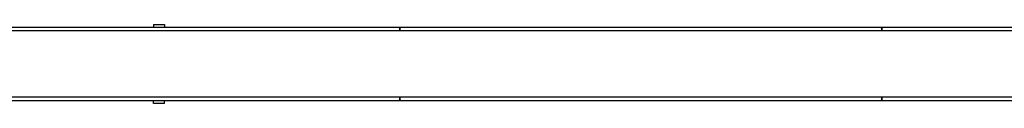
# Model space of a CAD drawing. Header units: millimetres. Extents: x 0 to 420, y 0 to 297.
# Tile 3 of 18: x 130.43 to 198.19, y 102.11 to 107.55. Entities that reach past the tile are written whole.
import ezdxf

# ---------------------------------------------------------------- set-up
doc = ezdxf.new("R2010")
doc.units = ezdxf.units.MM

msp = doc.modelspace()

# ---------------------------------------------------------------- linework, layer by layer
at = {"color": 7, "linetype": 'Continuous', "lineweight": 25}
for p, q in [((223.3925, 107.10608), (56.6075, 107.10608)), ((60.47388, 107.37142), (219.52612, 107.37142)), ((156.51171, 107.33352), (123.48829, 107.33352)), ((139.63611, 107.55337), (140.39422, 107.55337)), ((139.63611, 107.55337), (139.63611, 107.37142)), ((140.39422, 107.55337), (140.39422, 107.37142)), ((156.51171, 107.33352), (156.66334, 107.33352)), ((156.58753, 107.25771), (156.58753, 107.10608)), ((156.58753, 107.10608), (156.58753, 107.25771)), ((189.68677, 107.33352), (156.66334, 107.33352)), ((189.68677, 107.33352), (189.83839, 107.33352)), ((189.76258, 107.10608), (189.76258, 107.25771)), ((189.76258, 107.25771), (189.76258, 107.10608)), ((222.86182, 107.33352), (189.83839, 107.33352)), ((223.3925, 102.5574), (56.6075, 102.5574)), ((123.48829, 102.32997), (156.51171, 102.32997)), ((156.66334, 102.32997), (156.51171, 102.32997)), ((156.58753, 102.5574), (156.58753, 102.40578)), ((156.58753, 102.40578), (156.58753, 102.5574)), ((156.66334, 102.32997), (189.68677, 102.32997)), ((189.83839, 102.32997), (189.68677, 102.32997)), ((189.76258, 102.40578), (189.76258, 102.5574)), ((189.76258, 102.5574), (189.76258, 102.40578)), ((189.83839, 102.32997), (222.86182, 102.32997)), ((219.52612, 102.29206), (60.47388, 102.29206)), ((139.63611, 102.11012), (139.63611, 102.29206)), ((140.39422, 102.11012), (139.63611, 102.11012)), ((140.39422, 102.11012), (140.39422, 102.29206))]:
    msp.add_line(p, q, dxfattribs=at)
for centre, start, end in [((156.51171, 107.25771), 0, 90), ((156.66334, 107.25771), 90, 180), ((189.68677, 107.25771), 0, 90), ((189.83839, 107.25771), 90, 180), ((156.51171, 102.40578), 270, 0), ((156.66334, 102.40578), 180, 270), ((189.68677, 102.40578), 270, 0), ((189.83839, 102.40578), 180, 270)]:
    msp.add_arc(centre, 0.07581, start, end, dxfattribs=at)

doc.saveas('drawing.dxf')
